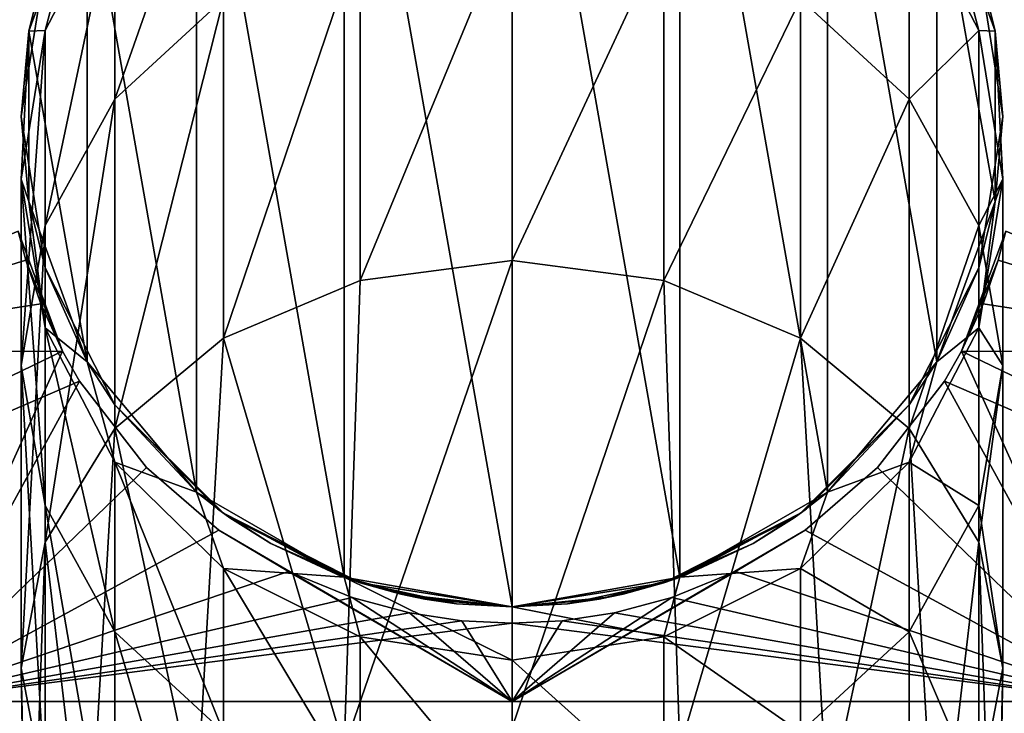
# Model space of a CAD drawing. Header units: millimetres. Extents: x -80 to 80, y -465 to 66.
# Tile 14 of 18: x -8 to 8, y 50 to 60. Entities that reach past the tile are written whole.
import ezdxf

# ---------------------------------------------------------------- set-up
doc = ezdxf.new("R2010")
doc.units = ezdxf.units.MM
doc.header["$LTSCALE"] = 65.185185
for name, color, linetype in [('1', 7, 'CONTINUOUS'), ('13', 7, 'CONTINUOUS'), ('14', 7, 'CONTINUOUS'), ('15', 7, 'CONTINUOUS'), ('16', 7, 'CONTINUOUS'), ('17', 7, 'CONTINUOUS'), ('2', 7, 'CONTINUOUS')]:
    doc.layers.add(name, color=color, linetype=linetype)

msp = doc.modelspace()

# ---------------------------------------------------------------- linework, layer by layer
at = {"layer": '1', "color": 18, "linetype": 'Continuous', "true_color": 0x640303}
for points in [[(-11.93, 55.274, 62.689), (-6.868, 55.279, 65.066), (-7.548, 57.114, 56.148), (-11.93, 55.274, 62.689)], [(-7.548, 57.114, 56.148), (-6.868, 55.279, 65.066), (-7.431, 56.671, 58.801), (-7.548, 57.114, 56.148)], [(7.431, 56.671, 58.801), (11.93, 55.274, 62.689), (7.548, 57.114, 56.148), (7.431, 56.671, 58.801)], [(-6.868, 55.279, 65.066), (-7.201, 56.005, 62.07), (-7.431, 56.671, 58.801), (-6.868, 55.279, 65.066)], [(7.201, 56.005, 62.07), (11.93, 55.274, 62.689), (7.431, 56.671, 58.801), (7.201, 56.005, 62.07)], [(6.868, 55.279, 65.066), (11.93, 55.274, 62.689), (7.201, 56.005, 62.07), (6.868, 55.279, 65.066)], [(-11.93, 55.274, 62.689), (-17.947, 49.923, 75.085), (-6.868, 55.279, 65.066), (-11.93, 55.274, 62.689)], [(-17.947, 49.923, 75.085), (-9.29, 49.923, 78.671), (-6.868, 55.279, 65.066), (-17.947, 49.923, 75.085)], [(-6.868, 55.279, 65.066), (-9.29, 49.923, 78.671), (-6.61, 54.824, 66.743), (-6.868, 55.279, 65.066)], [(6.868, 55.279, 65.066), (6.61, 54.824, 66.743), (17.947, 49.923, 75.085), (6.868, 55.279, 65.066)], [(11.93, 55.274, 62.689), (6.868, 55.279, 65.066), (17.947, 49.923, 75.085), (11.93, 55.274, 62.689)], [(-6.61, 54.824, 66.743), (-9.29, 49.923, 78.671), (-5.588, 53.5, 71.036), (-6.61, 54.824, 66.743)], [(9.29, 49.923, 78.671), (6.61, 54.824, 66.743), (5.588, 53.5, 71.037), (9.29, 49.923, 78.671)], [(17.947, 49.923, 75.085), (6.61, 54.824, 66.743), (9.29, 49.923, 78.671), (17.947, 49.923, 75.085)], [(-5.588, 53.5, 71.036), (-9.29, 49.923, 78.671), (-4.479, 52.546, 73.749), (-5.588, 53.5, 71.036)], [(4.479, 52.546, 73.749), (9.29, 49.923, 78.671), (5.588, 53.5, 71.037), (4.479, 52.546, 73.749)], [(-9.29, 49.923, 78.671), (0, 49.923, 79.894), (-4.479, 52.546, 73.749), (-9.29, 49.923, 78.671)], [(-4.479, 52.546, 73.749), (0, 49.923, 79.894), (-3.414, 51.913, 75.42), (-4.479, 52.546, 73.749)], [(3.414, 51.913, 75.42), (9.29, 49.923, 78.671), (4.479, 52.546, 73.749), (3.414, 51.913, 75.42)], [(-3.414, 51.913, 75.42), (0, 49.923, 79.894), (-2.444, 51.516, 76.424), (-3.414, 51.913, 75.42)], [(2.444, 51.516, 76.424), (9.29, 49.923, 78.671), (3.414, 51.913, 75.42), (2.444, 51.516, 76.424)], [(-2.444, 51.516, 76.424), (0, 49.923, 79.894), (-1.569, 51.281, 77.003), (-2.444, 51.516, 76.424)], [(1.569, 51.281, 77.003), (9.29, 49.923, 78.671), (2.444, 51.516, 76.424), (1.569, 51.281, 77.003)], [(-1.569, 51.281, 77.003), (0, 49.923, 79.894), (-0.766, 51.158, 77.302), (-1.569, 51.281, 77.003)], [(0.766, 51.158, 77.302), (9.29, 49.923, 78.671), (1.569, 51.281, 77.003), (0.766, 51.158, 77.302)], [(-0.766, 51.158, 77.302), (0, 49.923, 79.894), (0, 51.12, 77.394), (-0.766, 51.158, 77.302)], [(0, 51.12, 77.394), (9.29, 49.923, 78.671), (0.766, 51.158, 77.302), (0, 51.12, 77.394)], [(0, 49.923, 79.894), (9.29, 49.923, 78.671), (0, 51.12, 77.394), (0, 49.923, 79.894)]]:
    msp.add_3dface(points, dxfattribs=at)
at = {"layer": '13', "color": 251, "linetype": 'Continuous', "true_color": 0x4d4d4d}
for points in [[(-2.565, 65.918, 122), (0, 51.37, 122), (0, 66.37, 122), (-2.565, 65.918, 122)], [(2.565, 65.918, 122), (0, 66.37, 122), (2.565, 51.823, 122), (2.565, 65.918, 122)], [(0, 66.37, 122), (0, 51.37, 122), (2.565, 51.823, 122), (0, 66.37, 122)], [(-4.821, 64.616, 122), (-2.565, 51.823, 122), (-2.565, 65.918, 122), (-4.821, 64.616, 122)], [(-2.565, 51.823, 122), (0, 51.37, 122), (-2.565, 65.918, 122), (-2.565, 51.823, 122)], [(4.821, 64.616, 122), (2.565, 65.918, 122), (4.821, 53.125, 122), (4.821, 64.616, 122)], [(4.821, 53.125, 122), (2.565, 65.918, 122), (2.565, 51.823, 122), (4.821, 53.125, 122)], [(-6.495, 62.62, 122), (-4.821, 53.125, 122), (-4.821, 64.616, 122), (-6.495, 62.62, 122)], [(-4.821, 53.125, 122), (-2.565, 51.823, 122), (-4.821, 64.616, 122), (-4.821, 53.125, 122)], [(6.495, 62.62, 122), (4.821, 64.616, 122), (6.495, 55.12, 122), (6.495, 62.62, 122)], [(6.495, 55.12, 122), (4.821, 64.616, 122), (4.821, 53.125, 122), (6.495, 55.12, 122)], [(-7.386, 60.173, 122), (-6.495, 55.12, 122), (-6.495, 62.62, 122), (-7.386, 60.173, 122)], [(-6.495, 55.12, 122), (-4.821, 53.125, 122), (-6.495, 62.62, 122), (-6.495, 55.12, 122)], [(7.386, 60.173, 122), (6.495, 62.62, 122), (7.386, 57.568, 122), (7.386, 60.173, 122)], [(7.386, 57.568, 122), (6.495, 62.62, 122), (6.495, 55.12, 122), (7.386, 57.568, 122)], [(-7.386, 57.568, 122), (-6.495, 55.12, 122), (-7.386, 60.173, 122), (-7.386, 57.568, 122)]]:
    msp.add_3dface(points, dxfattribs=at)
at = {"layer": '14', "color": 251, "linetype": 'Continuous', "true_color": 0x4d4d4d}
for points in [[(-7.386, 60.173, -38), (-7.133, 61.188, -27.772), (-6.495, 62.62, -38), (-7.386, 60.173, -38)], [(-7.386, 60.173, 122), (-6.495, 62.62, 122), (-7.133, 61.188, 92.07), (-7.386, 60.173, 122)], [(-7.5, 58.87, 62.109), (-7.5, 58.87, 92.07), (-7.133, 61.188, 92.07), (-7.5, 58.87, 62.109)], [(-7.133, 61.188, 62.109), (-7.5, 58.87, 62.109), (-7.133, 61.188, 92.07), (-7.133, 61.188, 62.109)], [(-7.5, 58.87, 2.189), (-7.133, 61.188, 32.149), (-7.133, 61.188, 2.189), (-7.5, 58.87, 2.189)], [(-7.133, 61.188, 62.109), (-7.5, 58.87, 32.149), (-7.5, 58.87, 62.109), (-7.133, 61.188, 62.109)], [(-7.5, 58.87, -27.772), (-7.133, 61.188, -27.772), (-7.386, 60.173, -38), (-7.5, 58.87, -27.772)], [(-7.5, 58.87, -27.772), (-7.133, 61.188, 2.189), (-7.133, 61.188, -27.772), (-7.5, 58.87, -27.772)], [(-7.5, 58.87, 2.189), (-7.133, 61.188, 2.189), (-7.5, 58.87, -27.772), (-7.5, 58.87, 2.189)], [(-7.5, 58.87, 32.149), (-7.133, 61.188, 32.149), (-7.5, 58.87, 2.189), (-7.5, 58.87, 32.149)], [(-7.5, 58.87, 92.07), (-7.386, 60.173, 122), (-7.133, 61.188, 92.07), (-7.5, 58.87, 92.07)], [(-7.133, 61.188, 32.149), (-7.5, 58.87, 32.149), (-7.133, 61.188, 62.109), (-7.133, 61.188, 32.149)], [(-7.386, 57.568, -38), (-7.5, 58.87, -27.772), (-7.386, 60.173, -38), (-7.386, 57.568, -38)], [(-7.386, 57.568, 122), (-7.386, 60.173, 122), (-7.5, 58.87, 92.07), (-7.386, 57.568, 122)], [(-7.5, 58.87, 62.109), (-7.133, 56.553, 62.109), (-7.5, 58.87, 92.07), (-7.5, 58.87, 62.109)], [(-7.133, 56.553, 62.109), (-7.133, 56.553, 92.07), (-7.5, 58.87, 92.07), (-7.133, 56.553, 62.109)], [(-7.133, 56.553, 2.189), (-7.5, 58.87, 32.149), (-7.5, 58.87, 2.189), (-7.133, 56.553, 2.189)], [(-7.133, 56.553, -27.772), (-7.5, 58.87, -27.772), (-7.386, 57.568, -38), (-7.133, 56.553, -27.772)], [(-7.133, 56.553, 2.189), (-7.5, 58.87, 2.189), (-7.133, 56.553, -27.772), (-7.133, 56.553, 2.189)], [(-7.133, 56.553, -27.772), (-7.5, 58.87, 2.189), (-7.5, 58.87, -27.772), (-7.133, 56.553, -27.772)], [(-7.133, 56.553, 92.07), (-7.386, 57.568, 122), (-7.5, 58.87, 92.07), (-7.133, 56.553, 92.07)], [(-7.5, 58.87, 32.149), (-7.133, 56.553, 32.149), (-7.5, 58.87, 62.109), (-7.5, 58.87, 32.149)], [(-7.133, 56.553, 32.149), (-7.5, 58.87, 32.149), (-7.133, 56.553, 2.189), (-7.133, 56.553, 32.149)], [(-7.5, 58.87, 62.109), (-7.133, 56.553, 32.149), (-7.133, 56.553, 62.109), (-7.5, 58.87, 62.109)], [(-6.495, 55.12, -38), (-7.133, 56.553, -27.772), (-7.386, 57.568, -38), (-6.495, 55.12, -38)], [(-6.495, 55.12, 122), (-7.386, 57.568, 122), (-7.133, 56.553, 92.07), (-6.495, 55.12, 122)], [(-7.133, 56.553, 62.109), (-6.068, 54.462, 62.109), (-7.133, 56.553, 92.07), (-7.133, 56.553, 62.109)], [(-6.068, 54.462, 62.109), (-6.068, 54.462, 92.07), (-7.133, 56.553, 92.07), (-6.068, 54.462, 62.109)], [(-6.068, 54.462, -27.772), (-7.133, 56.553, -27.772), (-6.495, 55.12, -38), (-6.068, 54.462, -27.772)], [(-6.068, 54.462, 2.189), (-7.133, 56.553, 2.189), (-6.068, 54.462, -27.772), (-6.068, 54.462, 2.189)], [(-6.068, 54.462, -27.772), (-7.133, 56.553, 2.189), (-7.133, 56.553, -27.772), (-6.068, 54.462, -27.772)], [(-7.133, 56.553, 32.149), (-6.068, 54.462, 32.149), (-7.133, 56.553, 62.109), (-7.133, 56.553, 32.149)], [(-6.068, 54.462, 32.149), (-7.133, 56.553, 32.149), (-6.068, 54.462, 2.189), (-6.068, 54.462, 32.149)], [(-7.133, 56.553, 62.109), (-6.068, 54.462, 32.149), (-6.068, 54.462, 62.109), (-7.133, 56.553, 62.109)], [(-6.068, 54.462, 2.189), (-7.133, 56.553, 32.149), (-7.133, 56.553, 2.189), (-6.068, 54.462, 2.189)], [(-6.068, 54.462, 92.07), (-6.495, 55.12, 122), (-7.133, 56.553, 92.07), (-6.068, 54.462, 92.07)], [(-4.821, 53.125, -38), (-6.068, 54.462, -27.772), (-6.495, 55.12, -38), (-4.821, 53.125, -38)], [(-4.821, 53.125, 122), (-6.495, 55.12, 122), (-6.068, 54.462, 92.07), (-4.821, 53.125, 122)], [(-4.408, 52.803, 62.109), (-4.408, 52.803, 92.07), (-6.068, 54.462, 92.07), (-4.408, 52.803, 62.109)], [(-6.068, 54.462, 62.109), (-4.408, 52.803, 62.109), (-6.068, 54.462, 92.07), (-6.068, 54.462, 62.109)], [(-4.408, 52.803, -27.772), (-6.068, 54.462, -27.772), (-4.821, 53.125, -38), (-4.408, 52.803, -27.772)], [(-4.408, 52.803, -27.772), (-6.068, 54.462, 2.189), (-6.068, 54.462, -27.772), (-4.408, 52.803, -27.772)], [(-4.408, 52.803, 2.189), (-6.068, 54.462, 2.189), (-4.408, 52.803, -27.772), (-4.408, 52.803, 2.189)], [(-4.5, 52.87, 41.5), (-4.5, 52.87, 46.5), (-6.068, 54.462, 62.109), (-4.5, 52.87, 41.5)], [(-6.068, 54.462, 62.109), (-4.5, 52.87, 46.5), (-4.408, 52.803, 62.109), (-6.068, 54.462, 62.109)], [(-4.408, 52.803, 32.149), (-4.5, 52.87, 41.5), (-6.068, 54.462, 62.109), (-4.408, 52.803, 32.149)], [(-6.068, 54.462, 32.149), (-4.408, 52.803, 32.149), (-6.068, 54.462, 62.109), (-6.068, 54.462, 32.149)], [(-4.408, 52.803, 32.149), (-6.068, 54.462, 32.149), (-4.408, 52.803, 2.189), (-4.408, 52.803, 32.149)], [(-4.408, 52.803, 2.189), (-6.068, 54.462, 32.149), (-6.068, 54.462, 2.189), (-4.408, 52.803, 2.189)], [(-4.408, 52.803, 92.07), (-4.821, 53.125, 122), (-6.068, 54.462, 92.07), (-4.408, 52.803, 92.07)], [(-2.565, 51.823, -38), (-4.408, 52.803, -27.772), (-4.821, 53.125, -38), (-2.565, 51.823, -38)], [(-2.565, 51.823, 122), (-4.821, 53.125, 122), (-4.408, 52.803, 92.07), (-2.565, 51.823, 122)], [(-4.5, 52.87, 46.5), (-4.313, 52.734, 47.784), (-4.408, 52.803, 62.109), (-4.5, 52.87, 46.5)], [(-4.313, 52.734, 40.216), (-4.5, 52.87, 41.5), (-4.408, 52.803, 32.149), (-4.313, 52.734, 40.216)], [(-2.318, 51.737, 62.109), (-2.318, 51.737, 92.07), (-4.408, 52.803, 92.07), (-2.318, 51.737, 62.109)], [(-4.408, 52.803, 62.109), (-2.318, 51.737, 62.109), (-4.408, 52.803, 92.07), (-4.408, 52.803, 62.109)], [(-2.318, 51.737, -27.772), (-4.408, 52.803, -27.772), (-2.565, 51.823, -38), (-2.318, 51.737, -27.772)], [(-2.318, 51.737, -27.772), (-4.408, 52.803, 2.189), (-4.408, 52.803, -27.772), (-2.318, 51.737, -27.772)], [(-2.318, 51.737, 2.189), (-4.408, 52.803, 2.189), (-2.318, 51.737, -27.772), (-2.318, 51.737, 2.189)], [(-3.685, 52.338, 49.082), (-2.616, 51.841, 50.161), (-4.408, 52.803, 62.109), (-3.685, 52.338, 49.082)], [(-4.408, 52.803, 62.109), (-2.616, 51.841, 50.161), (-2.318, 51.737, 62.109), (-4.408, 52.803, 62.109)], [(-4.313, 52.734, 47.784), (-3.685, 52.338, 49.082), (-4.408, 52.803, 62.109), (-4.313, 52.734, 47.784)], [(-2.318, 51.737, 32.149), (-4.313, 52.734, 40.216), (-4.408, 52.803, 32.149), (-2.318, 51.737, 32.149)], [(-2.318, 51.737, 2.189), (-4.408, 52.803, 32.149), (-4.408, 52.803, 2.189), (-2.318, 51.737, 2.189)], [(-2.318, 51.737, 92.07), (-2.565, 51.823, 122), (-4.408, 52.803, 92.07), (-2.318, 51.737, 92.07)], [(-2.318, 51.737, 32.149), (-4.408, 52.803, 32.149), (-2.318, 51.737, 2.189), (-2.318, 51.737, 32.149)], [(-3.685, 52.338, 38.918), (-4.313, 52.734, 40.216), (-2.318, 51.737, 32.149), (-3.685, 52.338, 38.918)], [(-2.616, 51.841, 37.839), (-3.685, 52.338, 38.918), (-2.318, 51.737, 32.149), (-2.616, 51.841, 37.839)], [(-2.616, 51.841, 50.161), (-1.333, 51.49, 50.798), (-2.318, 51.737, 62.109), (-2.616, 51.841, 50.161)], [(-1.333, 51.49, 37.202), (-2.616, 51.841, 37.839), (-2.318, 51.737, 32.149), (-1.333, 51.49, 37.202)], [(0, 51.37, -38), (-2.318, 51.737, -27.772), (-2.565, 51.823, -38), (0, 51.37, -38)], [(0, 51.37, 92.07), (-2.565, 51.823, 122), (-2.318, 51.737, 92.07), (0, 51.37, 92.07)], [(0, 51.37, 122), (-2.565, 51.823, 122), (0, 51.37, 92.07), (0, 51.37, 122)], [(0, 51.37, 62.109), (0, 51.37, 92.07), (-2.318, 51.737, 92.07), (0, 51.37, 62.109)], [(-0.847, 51.418, 59.474), (-2.318, 51.737, 62.109), (-1.474, 51.517, 58.846), (-0.847, 51.418, 59.474)], [(0, 51.37, 59.7), (-2.318, 51.737, 62.109), (-0.847, 51.418, 59.474), (0, 51.37, 59.7)], [(-2.318, 51.737, 62.109), (0, 51.37, 62.109), (-2.318, 51.737, 92.07), (-2.318, 51.737, 62.109)], [(0, 51.37, 62.109), (-2.318, 51.737, 62.109), (0, 51.37, 59.7), (0, 51.37, 62.109)], [(0, 51.37, -27.772), (-2.318, 51.737, -27.772), (0, 51.37, -38), (0, 51.37, -27.772)], [(0, 51.37, -27.772), (-2.318, 51.737, 2.189), (-2.318, 51.737, -27.772), (0, 51.37, -27.772)], [(0, 51.37, 2.189), (-2.318, 51.737, 2.189), (0, 51.37, -27.772), (0, 51.37, 2.189)], [(-1.333, 51.49, 50.798), (-1.7, 51.566, 58), (-2.318, 51.737, 62.109), (-1.333, 51.49, 50.798)], [(-2.318, 51.737, 62.109), (-1.7, 51.566, 58), (-1.474, 51.517, 58.846), (-2.318, 51.737, 62.109)], [(-1.474, 51.517, 30.846), (-2.318, 51.737, 32.149), (-1.7, 51.566, 30), (-1.474, 51.517, 30.846)], [(-1.7, 51.566, 30), (-2.318, 51.737, 32.149), (0, 51.37, 2.189), (-1.7, 51.566, 30)], [(0, 51.37, 2.189), (-2.318, 51.737, 32.149), (-2.318, 51.737, 2.189), (0, 51.37, 2.189)], [(0, 51.37, 32.149), (-1.333, 51.49, 37.202), (-2.318, 51.737, 32.149), (0, 51.37, 32.149)], [(0, 51.37, 32.149), (-2.318, 51.737, 32.149), (0, 51.37, 31.7), (0, 51.37, 32.149)], [(-0.847, 51.418, 31.474), (-2.318, 51.737, 32.149), (-1.474, 51.517, 30.846), (-0.847, 51.418, 31.474)], [(0, 51.37, 31.7), (-2.318, 51.737, 32.149), (-0.847, 51.418, 31.474), (0, 51.37, 31.7)], [(-1.474, 51.517, 29.154), (-1.7, 51.566, 30), (0, 51.37, 2.189), (-1.474, 51.517, 29.154)], [(-1.474, 51.517, 57.154), (-1.7, 51.566, 58), (-1.333, 51.49, 50.798), (-1.474, 51.517, 57.154)], [(-0.847, 51.418, 28.526), (-1.474, 51.517, 29.154), (0, 51.37, 2.189), (-0.847, 51.418, 28.526)], [(-0.847, 51.418, 56.526), (-1.474, 51.517, 57.154), (-1.333, 51.49, 50.798), (-0.847, 51.418, 56.526)], [(0, 51.37, 51), (-0.847, 51.418, 56.526), (-1.333, 51.49, 50.798), (0, 51.37, 51)], [(0, 51.37, 37), (-1.333, 51.49, 37.202), (0, 51.37, 32.149), (0, 51.37, 37)], [(0, 51.37, 28.3), (-0.847, 51.418, 28.526), (0, 51.37, 2.189), (0, 51.37, 28.3)], [(0, 51.37, 56.3), (-0.847, 51.418, 56.526), (0, 51.37, 51), (0, 51.37, 56.3)]]:
    msp.add_3dface(points, dxfattribs=at)
at = {"layer": '15', "color": 251, "linetype": 'Continuous', "true_color": 0x4d4d4d}
for points in [[(6.495, 62.62, -38), (7.133, 61.188, -27.772), (7.386, 60.173, -38), (6.495, 62.62, -38)], [(6.495, 62.62, 122), (7.386, 60.173, 122), (7.133, 61.188, 92.07), (6.495, 62.62, 122)], [(7.133, 61.188, 62.109), (7.133, 61.188, 92.07), (7.5, 58.87, 92.07), (7.133, 61.188, 62.109)], [(7.133, 61.188, 32.149), (7.5, 58.87, 62.109), (7.5, 58.87, 32.149), (7.133, 61.188, 32.149)], [(7.5, 58.87, 62.109), (7.133, 61.188, 62.109), (7.5, 58.87, 92.07), (7.5, 58.87, 62.109)], [(7.133, 61.188, 62.109), (7.5, 58.87, 62.109), (7.133, 61.188, 32.149), (7.133, 61.188, 62.109)], [(7.133, 61.188, 2.189), (7.5, 58.87, 32.149), (7.5, 58.87, 2.189), (7.133, 61.188, 2.189)], [(7.133, 61.188, 32.149), (7.5, 58.87, 32.149), (7.133, 61.188, 2.189), (7.133, 61.188, 32.149)], [(7.133, 61.188, -27.772), (7.5, 58.87, 2.189), (7.5, 58.87, -27.772), (7.133, 61.188, -27.772)], [(7.133, 61.188, 2.189), (7.5, 58.87, 2.189), (7.133, 61.188, -27.772), (7.133, 61.188, 2.189)], [(7.133, 61.188, -27.772), (7.5, 58.87, -27.772), (7.386, 60.173, -38), (7.133, 61.188, -27.772)], [(7.133, 61.188, 92.07), (7.386, 60.173, 122), (7.5, 58.87, 92.07), (7.133, 61.188, 92.07)], [(7.386, 60.173, -38), (7.5, 58.87, -27.772), (7.386, 57.568, -38), (7.386, 60.173, -38)], [(7.386, 60.173, 122), (7.386, 57.568, 122), (7.5, 58.87, 92.07), (7.386, 60.173, 122)], [(7.5, 58.87, 2.189), (7.133, 56.553, 32.149), (7.133, 56.553, 2.189), (7.5, 58.87, 2.189)], [(7.5, 58.87, 62.109), (7.5, 58.87, 92.07), (7.133, 56.553, 92.07), (7.5, 58.87, 62.109)], [(7.5, 58.87, 32.149), (7.133, 56.553, 62.109), (7.133, 56.553, 32.149), (7.5, 58.87, 32.149)], [(7.133, 56.553, 62.109), (7.5, 58.87, 62.109), (7.133, 56.553, 92.07), (7.133, 56.553, 62.109)], [(7.5, 58.87, 62.109), (7.133, 56.553, 62.109), (7.5, 58.87, 32.149), (7.5, 58.87, 62.109)], [(7.5, 58.87, 32.149), (7.133, 56.553, 32.149), (7.5, 58.87, 2.189), (7.5, 58.87, 32.149)], [(7.5, 58.87, 2.189), (7.133, 56.553, 2.189), (7.5, 58.87, -27.772), (7.5, 58.87, 2.189)], [(7.5, 58.87, -27.772), (7.133, 56.553, 2.189), (7.133, 56.553, -27.772), (7.5, 58.87, -27.772)], [(7.5, 58.87, -27.772), (7.133, 56.553, -27.772), (7.386, 57.568, -38), (7.5, 58.87, -27.772)], [(7.5, 58.87, 92.07), (7.386, 57.568, 122), (7.133, 56.553, 92.07), (7.5, 58.87, 92.07)], [(7.386, 57.568, -38), (7.133, 56.553, -27.772), (6.495, 55.12, -38), (7.386, 57.568, -38)], [(7.386, 57.568, 122), (6.495, 55.12, 122), (7.133, 56.553, 92.07), (7.386, 57.568, 122)], [(7.133, 56.553, 32.149), (6.068, 54.462, 32.149), (7.133, 56.553, 2.189), (7.133, 56.553, 32.149)], [(7.133, 56.553, 2.189), (6.068, 54.462, 32.149), (6.068, 54.462, 2.189), (7.133, 56.553, 2.189)], [(7.133, 56.553, 62.109), (7.133, 56.553, 92.07), (6.068, 54.462, 92.07), (7.133, 56.553, 62.109)], [(7.133, 56.553, 2.189), (6.068, 54.462, 2.189), (7.133, 56.553, -27.772), (7.133, 56.553, 2.189)], [(7.133, 56.553, -27.772), (6.068, 54.462, 2.189), (6.068, 54.462, -27.772), (7.133, 56.553, -27.772)], [(7.133, 56.553, -27.772), (6.068, 54.462, -27.772), (6.495, 55.12, -38), (7.133, 56.553, -27.772)], [(7.133, 56.553, 92.07), (6.495, 55.12, 122), (6.068, 54.462, 92.07), (7.133, 56.553, 92.07)], [(7.133, 56.553, 62.109), (6.068, 54.462, 62.109), (7.133, 56.553, 32.149), (7.133, 56.553, 62.109)], [(6.068, 54.462, 62.109), (7.133, 56.553, 62.109), (6.068, 54.462, 92.07), (6.068, 54.462, 62.109)], [(7.133, 56.553, 32.149), (6.068, 54.462, 62.109), (6.068, 54.462, 32.149), (7.133, 56.553, 32.149)], [(6.495, 55.12, -38), (6.068, 54.462, -27.772), (4.821, 53.125, -38), (6.495, 55.12, -38)], [(6.495, 55.12, 122), (4.821, 53.125, 122), (6.068, 54.462, 92.07), (6.495, 55.12, 122)], [(6.068, 54.462, 32.149), (4.408, 52.803, 32.149), (6.068, 54.462, 2.189), (6.068, 54.462, 32.149)], [(4.408, 52.803, 32.149), (6.068, 54.462, 32.149), (4.5, 52.87, 41.5), (4.408, 52.803, 32.149)], [(6.068, 54.462, -27.772), (4.408, 52.803, 2.189), (4.408, 52.803, -27.772), (6.068, 54.462, -27.772)], [(6.068, 54.462, 2.189), (4.408, 52.803, 2.189), (6.068, 54.462, -27.772), (6.068, 54.462, 2.189)], [(6.068, 54.462, -27.772), (4.408, 52.803, -27.772), (4.821, 53.125, -38), (6.068, 54.462, -27.772)], [(6.068, 54.462, 2.189), (4.408, 52.803, 32.149), (4.408, 52.803, 2.189), (6.068, 54.462, 2.189)], [(6.068, 54.462, 92.07), (4.821, 53.125, 122), (4.408, 52.803, 92.07), (6.068, 54.462, 92.07)], [(6.068, 54.462, 62.109), (4.408, 52.803, 62.109), (6.068, 54.462, 32.149), (6.068, 54.462, 62.109)], [(4.408, 52.803, 62.109), (6.068, 54.462, 62.109), (4.408, 52.803, 92.07), (4.408, 52.803, 62.109)], [(6.068, 54.462, 32.149), (4.408, 52.803, 62.109), (4.5, 52.87, 46.5), (6.068, 54.462, 32.149)], [(6.068, 54.462, 62.109), (6.068, 54.462, 92.07), (4.408, 52.803, 92.07), (6.068, 54.462, 62.109)], [(4.5, 52.87, 41.5), (6.068, 54.462, 32.149), (4.5, 52.87, 46.5), (4.5, 52.87, 41.5)], [(4.821, 53.125, -38), (4.408, 52.803, -27.772), (2.565, 51.823, -38), (4.821, 53.125, -38)], [(4.821, 53.125, 122), (2.565, 51.823, 122), (4.408, 52.803, 92.07), (4.821, 53.125, 122)], [(4.313, 52.734, 40.216), (4.408, 52.803, 32.149), (4.5, 52.87, 41.5), (4.313, 52.734, 40.216)], [(4.5, 52.87, 46.5), (4.408, 52.803, 62.109), (4.313, 52.734, 47.784), (4.5, 52.87, 46.5)], [(2.318, 51.737, 32.149), (4.408, 52.803, 32.149), (2.616, 51.841, 37.839), (2.318, 51.737, 32.149)], [(4.408, 52.803, 32.149), (2.318, 51.737, 32.149), (4.408, 52.803, 2.189), (4.408, 52.803, 32.149)], [(4.408, 52.803, 2.189), (2.318, 51.737, 2.189), (4.408, 52.803, -27.772), (4.408, 52.803, 2.189)], [(4.408, 52.803, 2.189), (2.318, 51.737, 32.149), (2.318, 51.737, 2.189), (4.408, 52.803, 2.189)], [(4.408, 52.803, -27.772), (2.318, 51.737, -27.772), (2.565, 51.823, -38), (4.408, 52.803, -27.772)], [(4.408, 52.803, -27.772), (2.318, 51.737, 2.189), (2.318, 51.737, -27.772), (4.408, 52.803, -27.772)], [(4.408, 52.803, 92.07), (2.565, 51.823, 122), (2.318, 51.737, 92.07), (4.408, 52.803, 92.07)], [(4.408, 52.803, 62.109), (2.318, 51.737, 62.109), (4.313, 52.734, 47.784), (4.408, 52.803, 62.109)], [(2.318, 51.737, 62.109), (4.408, 52.803, 62.109), (2.318, 51.737, 92.07), (2.318, 51.737, 62.109)], [(4.408, 52.803, 62.109), (4.408, 52.803, 92.07), (2.318, 51.737, 92.07), (4.408, 52.803, 62.109)], [(4.313, 52.734, 47.784), (2.318, 51.737, 62.109), (3.685, 52.338, 49.082), (4.313, 52.734, 47.784)], [(2.616, 51.841, 37.839), (4.408, 52.803, 32.149), (3.685, 52.338, 38.918), (2.616, 51.841, 37.839)], [(3.685, 52.338, 38.918), (4.408, 52.803, 32.149), (4.313, 52.734, 40.216), (3.685, 52.338, 38.918)], [(3.685, 52.338, 49.082), (2.318, 51.737, 62.109), (2.616, 51.841, 50.161), (3.685, 52.338, 49.082)], [(0, 51.37, -27.772), (0, 51.37, -38), (2.565, 51.823, -38), (0, 51.37, -27.772)], [(2.565, 51.823, 122), (0, 51.37, 122), (2.318, 51.737, 92.07), (2.565, 51.823, 122)], [(2.318, 51.737, -27.772), (0, 51.37, -27.772), (2.565, 51.823, -38), (2.318, 51.737, -27.772)], [(1.333, 51.49, 50.798), (2.616, 51.841, 50.161), (1.474, 51.517, 57.154), (1.333, 51.49, 50.798)], [(1.333, 51.49, 37.202), (2.318, 51.737, 32.149), (2.616, 51.841, 37.839), (1.333, 51.49, 37.202)], [(1.474, 51.517, 57.154), (2.616, 51.841, 50.161), (1.7, 51.566, 58), (1.474, 51.517, 57.154)], [(2.616, 51.841, 50.161), (2.318, 51.737, 62.109), (1.7, 51.566, 58), (2.616, 51.841, 50.161)], [(2.318, 51.737, 32.149), (0, 51.37, 32.149), (0.847, 51.418, 31.474), (2.318, 51.737, 32.149)], [(0, 51.37, 37), (2.318, 51.737, 32.149), (1.333, 51.49, 37.202), (0, 51.37, 37)], [(0, 51.37, 37), (0, 51.37, 32.149), (2.318, 51.737, 32.149), (0, 51.37, 37)], [(2.318, 51.737, 2.189), (0, 51.37, 2.189), (2.318, 51.737, -27.772), (2.318, 51.737, 2.189)], [(0, 51.37, 2.189), (0, 51.37, -27.772), (2.318, 51.737, -27.772), (0, 51.37, 2.189)], [(0, 51.37, 28.3), (2.318, 51.737, 2.189), (0.847, 51.418, 28.526), (0, 51.37, 28.3)], [(0, 51.37, 28.3), (0, 51.37, 2.189), (2.318, 51.737, 2.189), (0, 51.37, 28.3)], [(2.318, 51.737, 62.109), (0, 51.37, 62.109), (1.474, 51.517, 58.846), (2.318, 51.737, 62.109)], [(0, 51.37, 92.07), (0, 51.37, 62.109), (2.318, 51.737, 62.109), (0, 51.37, 92.07)], [(0, 51.37, 122), (0, 51.37, 92.07), (2.318, 51.737, 92.07), (0, 51.37, 122)], [(0, 51.37, 92.07), (2.318, 51.737, 62.109), (2.318, 51.737, 92.07), (0, 51.37, 92.07)], [(1.474, 51.517, 30.846), (2.318, 51.737, 32.149), (0.847, 51.418, 31.474), (1.474, 51.517, 30.846)], [(0.847, 51.418, 28.526), (2.318, 51.737, 2.189), (1.474, 51.517, 29.154), (0.847, 51.418, 28.526)], [(1.7, 51.566, 30), (2.318, 51.737, 32.149), (1.474, 51.517, 30.846), (1.7, 51.566, 30)], [(1.474, 51.517, 29.154), (2.318, 51.737, 2.189), (1.7, 51.566, 30), (1.474, 51.517, 29.154)], [(1.7, 51.566, 58), (2.318, 51.737, 62.109), (1.474, 51.517, 58.846), (1.7, 51.566, 58)], [(2.318, 51.737, 2.189), (2.318, 51.737, 32.149), (1.7, 51.566, 30), (2.318, 51.737, 2.189)], [(1.474, 51.517, 58.846), (0, 51.37, 62.109), (0.847, 51.418, 59.474), (1.474, 51.517, 58.846)], [(0, 51.37, 56.3), (1.333, 51.49, 50.798), (0.847, 51.418, 56.526), (0, 51.37, 56.3)], [(0, 51.37, 56.3), (0, 51.37, 51), (1.333, 51.49, 50.798), (0, 51.37, 56.3)], [(0.847, 51.418, 56.526), (1.333, 51.49, 50.798), (1.474, 51.517, 57.154), (0.847, 51.418, 56.526)], [(0, 51.37, 62.109), (0, 51.37, 59.7), (0.847, 51.418, 59.474), (0, 51.37, 62.109)], [(0, 51.37, 32.149), (0, 51.37, 31.7), (0.847, 51.418, 31.474), (0, 51.37, 32.149)]]:
    msp.add_3dface(points, dxfattribs=at)
at = {"layer": '16', "color": 251, "linetype": 'Continuous', "true_color": 0x4d4d4d}
for points in [[(-6.068, 62.233, -48.615), (-4.408, 63.861, -48.938), (-6.068, 59.133, -58.831), (-6.068, 62.233, -48.615)], [(-6.068, 59.133, -58.831), (-4.408, 63.861, -48.938), (-4.408, 60.666, -59.466), (-6.068, 59.133, -58.831)], [(-7.386, 60.173, -38), (-6.495, 62.62, -38), (-7.133, 60.183, -48.207), (-7.386, 60.173, -38)], [(-7.133, 60.183, -48.207), (-6.495, 62.62, -38), (-6.068, 62.233, -48.615), (-7.133, 60.183, -48.207)], [(-7.133, 60.183, -48.207), (-6.068, 62.233, -48.615), (-7.133, 57.202, -58.031), (-7.133, 60.183, -48.207)], [(-7.133, 57.202, -58.031), (-6.068, 62.233, -48.615), (-6.068, 59.133, -58.831), (-7.133, 57.202, -58.031)], [(-2.318, 61.65, -59.874), (0, 61.989, -60.015), (-2.318, 56.362, -69.76), (-2.318, 61.65, -59.874)], [(-2.318, 56.362, -69.76), (0, 61.989, -60.015), (0, 56.667, -69.964), (-2.318, 56.362, -69.76)], [(-4.408, 60.666, -59.466), (-2.318, 61.65, -59.874), (-4.408, 55.477, -69.168), (-4.408, 60.666, -59.466)], [(-4.408, 55.477, -69.168), (-2.318, 61.65, -59.874), (-2.318, 56.362, -69.76), (-4.408, 55.477, -69.168)], [(-6.068, 59.133, -58.831), (-4.408, 60.666, -59.466), (-6.068, 54.097, -68.245), (-6.068, 59.133, -58.831)], [(-6.068, 54.097, -68.245), (-4.408, 60.666, -59.466), (-4.408, 55.477, -69.168), (-6.068, 54.097, -68.245)], [(-7.5, 57.91, -47.755), (-7.133, 60.183, -48.207), (-7.5, 55.061, -57.143), (-7.5, 57.91, -47.755)], [(-7.5, 55.061, -57.143), (-7.133, 60.183, -48.207), (-7.133, 57.202, -58.031), (-7.5, 55.061, -57.143)], [(-7.5, 57.91, -47.755), (-7.386, 60.173, -38), (-7.133, 60.183, -48.207), (-7.5, 57.91, -47.755)], [(-7.386, 57.568, -38), (-7.386, 60.173, -38), (-7.5, 57.91, -47.755), (-7.386, 57.568, -38)], [(-7.133, 52.359, -67.083), (-6.068, 59.133, -58.831), (-6.068, 54.097, -68.245), (-7.133, 52.359, -67.083)], [(-7.133, 57.202, -58.031), (-6.068, 59.133, -58.831), (-7.133, 52.359, -67.083), (-7.133, 57.202, -58.031)], [(-7.133, 52.919, -56.256), (-7.5, 57.91, -47.755), (-7.5, 55.061, -57.143), (-7.133, 52.919, -56.256)], [(-7.133, 55.636, -47.302), (-7.5, 57.91, -47.755), (-7.133, 52.919, -56.256), (-7.133, 55.636, -47.302)], [(-7.133, 55.636, -47.302), (-7.386, 57.568, -38), (-7.5, 57.91, -47.755), (-7.133, 55.636, -47.302)], [(-6.495, 55.12, -38), (-7.386, 57.568, -38), (-7.133, 55.636, -47.302), (-6.495, 55.12, -38)], [(-7.5, 50.433, -65.795), (-7.133, 57.202, -58.031), (-7.133, 52.359, -67.083), (-7.5, 50.433, -65.795)], [(-7.5, 55.061, -57.143), (-7.133, 57.202, -58.031), (-7.5, 50.433, -65.795), (-7.5, 55.061, -57.143)], [(-2.565, 49.209, -78.339), (0, 56.667, -69.964), (0, 49.529, -78.659), (-2.565, 49.209, -78.339)], [(-2.318, 56.362, -69.76), (0, 56.667, -69.964), (-2.565, 49.209, -78.339), (-2.318, 56.362, -69.76)], [(-4.408, 55.477, -69.168), (-2.318, 56.362, -69.76), (-2.565, 49.209, -78.339), (-4.408, 55.477, -69.168)], [(-6.068, 53.586, -46.894), (-7.133, 55.636, -47.302), (-6.068, 50.988, -55.455), (-6.068, 53.586, -46.894)], [(-6.068, 50.988, -55.455), (-7.133, 55.636, -47.302), (-7.133, 52.919, -56.256), (-6.068, 50.988, -55.455)], [(-6.068, 53.586, -46.894), (-6.495, 55.12, -38), (-7.133, 55.636, -47.302), (-6.068, 53.586, -46.894)], [(-6.068, 54.097, -68.245), (-4.408, 55.477, -69.168), (-4.821, 48.288, -77.418), (-6.068, 54.097, -68.245)], [(-4.821, 48.288, -77.418), (-4.408, 55.477, -69.168), (-2.565, 49.209, -78.339), (-4.821, 48.288, -77.418)], [(-4.821, 53.125, -38), (-6.495, 55.12, -38), (-6.068, 53.586, -46.894), (-4.821, 53.125, -38)], [(-7.133, 48.506, -64.506), (-7.5, 55.061, -57.143), (-7.5, 50.433, -65.795), (-7.133, 48.506, -64.506)], [(-7.133, 52.919, -56.256), (-7.5, 55.061, -57.143), (-7.133, 48.506, -64.506), (-7.133, 52.919, -56.256)], [(-7.133, 52.359, -67.083), (-6.068, 54.097, -68.245), (-6.495, 46.877, -76.007), (-7.133, 52.359, -67.083)], [(-6.495, 46.877, -76.007), (-6.068, 54.097, -68.245), (-4.821, 48.288, -77.418), (-6.495, 46.877, -76.007)], [(-4.408, 51.959, -46.571), (-6.068, 53.586, -46.894), (-4.408, 49.455, -54.82), (-4.408, 51.959, -46.571)], [(-4.408, 49.455, -54.82), (-6.068, 53.586, -46.894), (-6.068, 50.988, -55.455), (-4.408, 49.455, -54.82)], [(-4.408, 51.959, -46.571), (-4.821, 53.125, -38), (-6.068, 53.586, -46.894), (-4.408, 51.959, -46.571)], [(-2.565, 51.823, -38), (-4.821, 53.125, -38), (-4.408, 51.959, -46.571), (-2.565, 51.823, -38)], [(-6.068, 46.768, -63.344), (-7.133, 52.919, -56.256), (-7.133, 48.506, -64.506), (-6.068, 46.768, -63.344)], [(-6.068, 50.988, -55.455), (-7.133, 52.919, -56.256), (-6.068, 46.768, -63.344), (-6.068, 50.988, -55.455)], [(-7.5, 50.433, -65.795), (-7.133, 52.359, -67.083), (-7.386, 45.147, -74.276), (-7.5, 50.433, -65.795)], [(-7.386, 45.147, -74.276), (-7.133, 52.359, -67.083), (-6.495, 46.877, -76.007), (-7.386, 45.147, -74.276)], [(-2.318, 50.914, -46.363), (-4.408, 51.959, -46.571), (-2.318, 48.471, -54.412), (-2.318, 50.914, -46.363)], [(-2.318, 48.471, -54.412), (-4.408, 51.959, -46.571), (-4.408, 49.455, -54.82), (-2.318, 48.471, -54.412)], [(-2.318, 50.914, -46.363), (-2.565, 51.823, -38), (-4.408, 51.959, -46.571), (-2.318, 50.914, -46.363)], [(0, 50.554, -46.291), (-2.565, 51.823, -38), (-2.318, 50.914, -46.363), (0, 50.554, -46.291)], [(0, 51.37, -38), (-2.565, 51.823, -38), (0, 50.554, -46.291), (0, 51.37, -38)], [(-4.408, 45.389, -62.422), (-6.068, 50.988, -55.455), (-6.068, 46.768, -63.344), (-4.408, 45.389, -62.422)], [(-4.408, 49.455, -54.82), (-6.068, 50.988, -55.455), (-4.408, 45.389, -62.422), (-4.408, 49.455, -54.82)], [(0, 48.132, -54.272), (-2.318, 50.914, -46.363), (-2.318, 48.471, -54.412), (0, 48.132, -54.272)], [(0, 50.554, -46.291), (-2.318, 50.914, -46.363), (0, 48.132, -54.272), (0, 50.554, -46.291)], [(-7.386, 43.305, -72.434), (-7.5, 50.433, -65.795), (-7.386, 45.147, -74.276), (-7.386, 43.305, -72.434)], [(-7.133, 48.506, -64.506), (-7.5, 50.433, -65.795), (-7.386, 43.305, -72.434), (-7.133, 48.506, -64.506)]]:
    msp.add_3dface(points, dxfattribs=at)
at = {"layer": '17', "color": 251, "linetype": 'Continuous', "true_color": 0x4d4d4d}
for points in [[(6.068, 62.233, -48.615), (6.495, 62.62, -38), (7.133, 60.183, -48.207), (6.068, 62.233, -48.615)], [(6.495, 62.62, -38), (7.386, 60.173, -38), (7.133, 60.183, -48.207), (6.495, 62.62, -38)], [(4.408, 60.666, -59.466), (6.068, 62.233, -48.615), (6.068, 59.133, -58.831), (4.408, 60.666, -59.466)], [(6.068, 62.233, -48.615), (7.133, 60.183, -48.207), (6.068, 59.133, -58.831), (6.068, 62.233, -48.615)], [(0, 56.667, -69.964), (0, 61.989, -60.015), (2.318, 61.65, -59.874), (0, 56.667, -69.964)], [(0, 56.667, -69.964), (2.318, 61.65, -59.874), (2.318, 56.362, -69.76), (0, 56.667, -69.964)], [(2.318, 61.65, -59.874), (4.408, 60.666, -59.466), (2.318, 56.362, -69.76), (2.318, 61.65, -59.874)], [(2.318, 56.362, -69.76), (4.408, 60.666, -59.466), (4.408, 55.477, -69.168), (2.318, 56.362, -69.76)], [(4.408, 60.666, -59.466), (6.068, 59.133, -58.831), (4.408, 55.477, -69.168), (4.408, 60.666, -59.466)], [(6.068, 59.133, -58.831), (7.133, 60.183, -48.207), (7.133, 57.202, -58.031), (6.068, 59.133, -58.831)], [(7.133, 60.183, -48.207), (7.5, 57.91, -47.755), (7.133, 57.202, -58.031), (7.133, 60.183, -48.207)], [(7.133, 60.183, -48.207), (7.386, 60.173, -38), (7.5, 57.91, -47.755), (7.133, 60.183, -48.207)], [(7.386, 60.173, -38), (7.386, 57.568, -38), (7.5, 57.91, -47.755), (7.386, 60.173, -38)], [(4.408, 55.477, -69.168), (6.068, 59.133, -58.831), (6.068, 54.097, -68.245), (4.408, 55.477, -69.168)], [(6.068, 59.133, -58.831), (7.133, 57.202, -58.031), (6.068, 54.097, -68.245), (6.068, 59.133, -58.831)], [(7.133, 57.202, -58.031), (7.5, 57.91, -47.755), (7.5, 55.061, -57.143), (7.133, 57.202, -58.031)], [(7.5, 57.91, -47.755), (7.133, 55.636, -47.302), (7.5, 55.061, -57.143), (7.5, 57.91, -47.755)], [(7.5, 57.91, -47.755), (7.386, 57.568, -38), (7.133, 55.636, -47.302), (7.5, 57.91, -47.755)], [(7.386, 57.568, -38), (6.495, 55.12, -38), (7.133, 55.636, -47.302), (7.386, 57.568, -38)], [(6.068, 54.097, -68.245), (7.133, 57.202, -58.031), (7.133, 52.359, -67.083), (6.068, 54.097, -68.245)], [(7.133, 57.202, -58.031), (7.5, 55.061, -57.143), (7.133, 52.359, -67.083), (7.133, 57.202, -58.031)], [(0, 49.529, -78.659), (0, 56.667, -69.964), (2.318, 56.362, -69.76), (0, 49.529, -78.659)], [(0, 49.529, -78.659), (2.318, 56.362, -69.76), (2.565, 49.209, -78.339), (0, 49.529, -78.659)], [(2.318, 56.362, -69.76), (4.408, 55.477, -69.168), (2.565, 49.209, -78.339), (2.318, 56.362, -69.76)], [(7.133, 55.636, -47.302), (6.068, 53.586, -46.894), (7.133, 52.919, -56.256), (7.133, 55.636, -47.302)], [(7.133, 55.636, -47.302), (6.495, 55.12, -38), (6.068, 53.586, -46.894), (7.133, 55.636, -47.302)], [(7.5, 55.061, -57.143), (7.133, 55.636, -47.302), (7.133, 52.919, -56.256), (7.5, 55.061, -57.143)], [(2.565, 49.209, -78.339), (4.408, 55.477, -69.168), (4.821, 48.288, -77.418), (2.565, 49.209, -78.339)], [(4.408, 55.477, -69.168), (6.068, 54.097, -68.245), (4.821, 48.288, -77.418), (4.408, 55.477, -69.168)], [(6.495, 55.12, -38), (4.821, 53.125, -38), (6.068, 53.586, -46.894), (6.495, 55.12, -38)], [(7.5, 55.061, -57.143), (7.133, 52.919, -56.256), (7.5, 50.433, -65.795), (7.5, 55.061, -57.143)], [(7.133, 52.359, -67.083), (7.5, 55.061, -57.143), (7.5, 50.433, -65.795), (7.133, 52.359, -67.083)], [(4.821, 48.288, -77.418), (6.068, 54.097, -68.245), (6.495, 46.877, -76.007), (4.821, 48.288, -77.418)], [(6.068, 54.097, -68.245), (7.133, 52.359, -67.083), (6.495, 46.877, -76.007), (6.068, 54.097, -68.245)], [(6.068, 53.586, -46.894), (4.408, 51.959, -46.571), (6.068, 50.988, -55.455), (6.068, 53.586, -46.894)], [(6.068, 53.586, -46.894), (4.821, 53.125, -38), (4.408, 51.959, -46.571), (6.068, 53.586, -46.894)], [(7.133, 52.919, -56.256), (6.068, 53.586, -46.894), (6.068, 50.988, -55.455), (7.133, 52.919, -56.256)], [(4.821, 53.125, -38), (2.565, 51.823, -38), (4.408, 51.959, -46.571), (4.821, 53.125, -38)], [(7.133, 52.919, -56.256), (6.068, 50.988, -55.455), (7.133, 48.506, -64.506), (7.133, 52.919, -56.256)], [(7.5, 50.433, -65.795), (7.133, 52.919, -56.256), (7.133, 48.506, -64.506), (7.5, 50.433, -65.795)], [(6.495, 46.877, -76.007), (7.133, 52.359, -67.083), (7.386, 45.147, -74.276), (6.495, 46.877, -76.007)], [(7.133, 52.359, -67.083), (7.5, 50.433, -65.795), (7.386, 45.147, -74.276), (7.133, 52.359, -67.083)], [(4.408, 51.959, -46.571), (2.318, 50.914, -46.363), (4.408, 49.455, -54.82), (4.408, 51.959, -46.571)], [(4.408, 51.959, -46.571), (2.565, 51.823, -38), (2.318, 50.914, -46.363), (4.408, 51.959, -46.571)], [(6.068, 50.988, -55.455), (4.408, 51.959, -46.571), (4.408, 49.455, -54.82), (6.068, 50.988, -55.455)], [(2.565, 51.823, -38), (0, 51.37, -38), (2.318, 50.914, -46.363), (2.565, 51.823, -38)], [(0, 51.37, -38), (0, 50.554, -46.291), (2.318, 50.914, -46.363), (0, 51.37, -38)], [(2.318, 50.914, -46.363), (0, 50.554, -46.291), (2.318, 48.471, -54.412), (2.318, 50.914, -46.363)], [(4.408, 49.455, -54.82), (2.318, 50.914, -46.363), (2.318, 48.471, -54.412), (4.408, 49.455, -54.82)], [(6.068, 50.988, -55.455), (4.408, 49.455, -54.82), (6.068, 46.768, -63.344), (6.068, 50.988, -55.455)], [(7.133, 48.506, -64.506), (6.068, 50.988, -55.455), (6.068, 46.768, -63.344), (7.133, 48.506, -64.506)], [(0, 50.554, -46.291), (0, 48.132, -54.272), (2.318, 48.471, -54.412), (0, 50.554, -46.291)], [(7.5, 50.433, -65.795), (7.133, 48.506, -64.506), (7.386, 43.305, -72.434), (7.5, 50.433, -65.795)], [(7.386, 45.147, -74.276), (7.5, 50.433, -65.795), (7.386, 43.305, -72.434), (7.386, 45.147, -74.276)]]:
    msp.add_3dface(points, dxfattribs=at)
at = {"layer": '2', "color": 18, "linetype": 'Continuous', "true_color": 0x640303}
for points in [[(-7.431, 56.671, 29.199), (-11.93, 55.274, 25.311), (-7.548, 57.114, 31.852), (-7.431, 56.671, 29.199)], [(11.93, 55.274, 25.311), (6.868, 55.279, 22.934), (7.548, 57.114, 31.852), (11.93, 55.274, 25.311)], [(7.548, 57.114, 31.852), (6.868, 55.279, 22.934), (7.431, 56.671, 29.199), (7.548, 57.114, 31.852)], [(-7.201, 56.005, 25.93), (-11.93, 55.274, 25.311), (-7.431, 56.671, 29.199), (-7.201, 56.005, 25.93)], [(6.868, 55.279, 22.934), (7.201, 56.005, 25.93), (7.431, 56.671, 29.199), (6.868, 55.279, 22.934)], [(-6.868, 55.279, 22.934), (-11.93, 55.274, 25.311), (-7.201, 56.005, 25.93), (-6.868, 55.279, 22.934)], [(-6.868, 55.279, 22.934), (-6.61, 54.824, 21.257), (-17.947, 49.923, 12.915), (-6.868, 55.279, 22.934)], [(-11.93, 55.274, 25.311), (-6.868, 55.279, 22.934), (-17.947, 49.923, 12.915), (-11.93, 55.274, 25.311)], [(6.868, 55.279, 22.934), (9.29, 49.923, 9.329), (6.61, 54.824, 21.257), (6.868, 55.279, 22.934)], [(11.93, 55.274, 25.311), (17.947, 49.923, 12.915), (6.868, 55.279, 22.934), (11.93, 55.274, 25.311)], [(17.947, 49.923, 12.915), (9.29, 49.923, 9.329), (6.868, 55.279, 22.934), (17.947, 49.923, 12.915)], [(-17.947, 49.923, 12.915), (-6.61, 54.824, 21.257), (-9.29, 49.923, 9.329), (-17.947, 49.923, 12.915)], [(-9.29, 49.923, 9.329), (-6.61, 54.824, 21.257), (-5.588, 53.5, 16.964), (-9.29, 49.923, 9.329)], [(6.61, 54.824, 21.257), (9.29, 49.923, 9.329), (5.588, 53.5, 16.964), (6.61, 54.824, 21.257)], [(-4.479, 52.546, 14.251), (-9.29, 49.923, 9.329), (-5.588, 53.5, 16.964), (-4.479, 52.546, 14.251)], [(5.588, 53.5, 16.964), (9.29, 49.923, 9.329), (4.479, 52.546, 14.251), (5.588, 53.5, 16.964)], [(-3.414, 51.913, 12.58), (-9.29, 49.923, 9.329), (-4.479, 52.546, 14.251), (-3.414, 51.913, 12.58)], [(4.479, 52.546, 14.251), (0, 49.923, 8.106), (3.414, 51.913, 12.58), (4.479, 52.546, 14.251)], [(9.29, 49.923, 9.329), (0, 49.923, 8.106), (4.479, 52.546, 14.251), (9.29, 49.923, 9.329)], [(-2.444, 51.516, 11.576), (-9.29, 49.923, 9.329), (-3.414, 51.913, 12.58), (-2.444, 51.516, 11.576)], [(3.414, 51.913, 12.58), (0, 49.923, 8.106), (2.444, 51.516, 11.576), (3.414, 51.913, 12.58)], [(-1.569, 51.281, 10.997), (-9.29, 49.923, 9.329), (-2.444, 51.516, 11.576), (-1.569, 51.281, 10.997)], [(2.444, 51.516, 11.576), (0, 49.923, 8.106), (1.569, 51.281, 10.997), (2.444, 51.516, 11.576)], [(-0.766, 51.158, 10.698), (-9.29, 49.923, 9.329), (-1.569, 51.281, 10.997), (-0.766, 51.158, 10.698)], [(1.569, 51.281, 10.997), (0, 49.923, 8.106), (0.766, 51.158, 10.698), (1.569, 51.281, 10.997)], [(0, 51.12, 10.606), (-9.29, 49.923, 9.329), (-0.766, 51.158, 10.698), (0, 51.12, 10.606)], [(0, 49.923, 8.106), (-9.29, 49.923, 9.329), (0, 51.12, 10.606), (0, 49.923, 8.106)], [(0.766, 51.158, 10.698), (0, 49.923, 8.106), (0, 51.12, 10.606), (0.766, 51.158, 10.698)]]:
    msp.add_3dface(points, dxfattribs=at)

doc.saveas('drawing.dxf')
